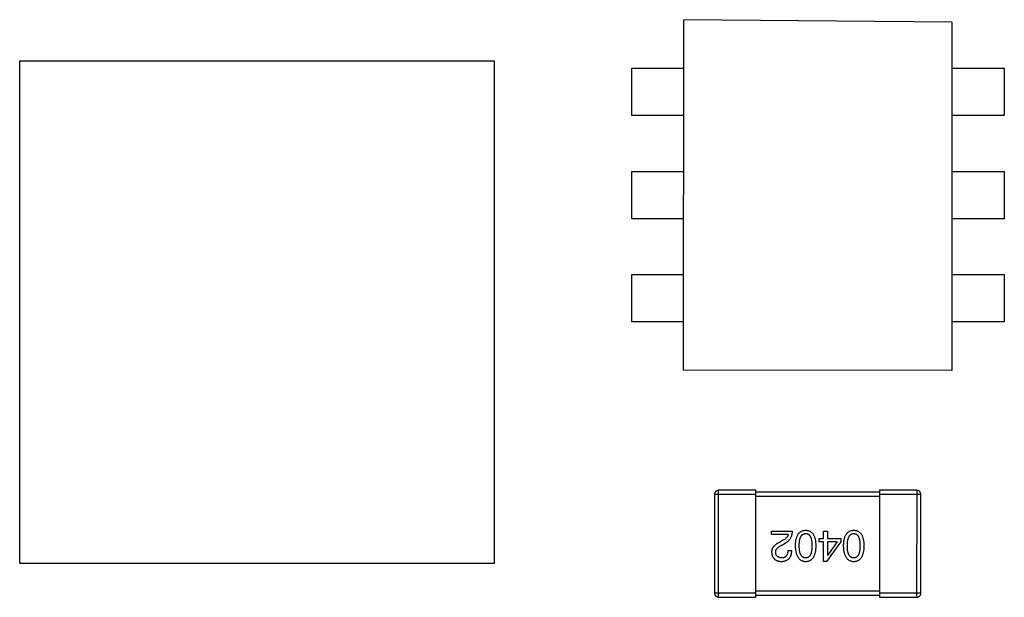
# Model space of a CAD drawing. Header units: inches. Extents: x -29 to 164, y -51 to 83.
# Tile 125 of 164: x 122.45 to 127.22, y 29.11 to 31.91. Entities that reach past the tile are written whole.
import ezdxf

# ---------------------------------------------------------------- set-up
doc = ezdxf.new("R2010")
doc.units = ezdxf.units.IN
doc.header["$LTSCALE"] = 1.21
doc.header["$MEASUREMENT"] = 0
doc.layers.get('0').update_dxf_attribs({"linetype": 'CONTINUOUS'})

msp = doc.modelspace()

# ---------------------------------------------------------------- linework, layer by layer
at = {"color": 7, "linetype": 'Continuous'}
for p, q in [((125.6643, 30.2145), (125.6647, 31.9145)), ((126.9647, 31.9018), (125.6647, 31.9145)), ((126.9647, 31.9018), (126.9643, 30.2142)), ((122.4454, 29.2778), (122.4459, 31.7153)), ((122.4459, 31.7153), (124.7459, 31.7148)), ((124.7459, 31.7148), (124.7454, 29.2773)), ((125.4126, 31.4497), (125.4126, 31.6791)), ((125.4126, 31.6791), (125.6646, 31.6791)), ((126.9646, 31.6788), (127.2189, 31.6788)), ((127.2189, 31.6788), (127.2189, 31.4494)), ((125.6646, 31.4497), (125.4126, 31.4497)), ((127.2189, 31.4494), (126.9646, 31.4494)), ((125.4125, 30.9497), (125.4125, 31.1791)), ((125.4125, 31.1791), (125.6645, 31.1791)), ((126.9645, 31.1788), (127.2188, 31.1788)), ((127.2188, 31.1788), (127.2188, 30.9494)), ((125.6645, 30.9497), (125.4125, 30.9497)), ((127.2188, 30.9494), (126.9645, 30.9494)), ((125.4124, 30.4497), (125.4124, 30.6791)), ((125.4124, 30.6791), (125.6644, 30.6791)), ((126.9644, 30.6789), (127.2187, 30.6788)), ((127.2187, 30.6788), (127.2187, 30.4494)), ((125.6644, 30.4497), (125.4124, 30.4497)), ((127.2187, 30.4494), (126.9644, 30.4495)), ((126.9643, 30.2142), (125.6643, 30.2145)), ((125.8141, 29.6141), (125.814, 29.1341)), ((125.8141, 29.6141), (126.0141, 29.6141)), ((125.834, 29.1141), (125.8341, 29.6341)), ((126.0141, 29.6341), (125.8341, 29.6341)), ((126.014, 29.1141), (126.0141, 29.6341)), ((126.6141, 29.624), (126.0141, 29.6241)), ((126.0141, 29.6041), (126.6141, 29.604)), ((126.6141, 29.634), (126.614, 29.114)), ((126.7941, 29.6339), (126.6141, 29.634)), ((126.6141, 29.614), (126.8141, 29.6139)), ((126.7941, 29.6339), (126.794, 29.1139)), ((126.814, 29.1339), (126.8141, 29.6139)), ((126.091, 29.4181), (126.091, 29.4354)), ((126.091, 29.4354), (126.1918, 29.4353)), ((126.1713, 29.4181), (126.091, 29.4181)), ((126.343, 29.3992), (126.343, 29.4353)), ((126.343, 29.4353), (126.361, 29.4353)), ((126.361, 29.4353), (126.361, 29.3992)), ((126.1467, 29.3903), (126.1311, 29.3812)), ((126.1377, 29.3657), (126.1573, 29.3771)), ((126.3208, 29.3837), (126.3208, 29.3992)), ((126.3208, 29.3992), (126.343, 29.3992)), ((126.3429, 29.3837), (126.3208, 29.3837)), ((126.3429, 29.2878), (126.3429, 29.3837)), ((126.3585, 29.2878), (126.4257, 29.3812)), ((126.361, 29.3992), (126.4257, 29.3992)), ((126.361, 29.3837), (126.361, 29.3164)), ((126.4085, 29.3836), (126.361, 29.3837)), ((126.4085, 29.3836), (126.3618, 29.3164)), ((126.4257, 29.3992), (126.4257, 29.3812)), ((126.1696, 29.3411), (126.1885, 29.3411)), ((126.361, 29.3164), (126.3618, 29.3164)), ((124.7454, 29.2773), (122.4454, 29.2778)), ((126.3585, 29.2878), (126.3429, 29.2878)), ((126.014, 29.1341), (125.814, 29.1341)), ((126.614, 29.144), (126.014, 29.1441)), ((126.014, 29.1241), (126.614, 29.124)), ((126.814, 29.1339), (126.614, 29.134)), ((125.834, 29.1141), (126.014, 29.1141)), ((126.614, 29.114), (126.794, 29.1139))]:
    msp.add_line(p, q, dxfattribs=at)
for centre, start, end in [((125.8341, 29.6141), 89.988, 179.988), ((126.7941, 29.6139), 359.988, 89.988), ((125.834, 29.1341), 179.988, 269.988), ((126.794, 29.1339), 269.988, 359.988)]:
    msp.add_arc(centre, 0.02, start, end, dxfattribs=at)
for points, knots in [([(126.1713, 29.4181), (126.171, 29.4168), (126.1705, 29.4142), (126.1689, 29.4104), (126.1667, 29.4068), (126.1639, 29.4032), (126.1605, 29.3998), (126.1565, 29.3965), (126.1518, 29.3932), (126.1484, 29.3913), (126.1467, 29.3903)], [0, 0, 0, 0, 0.103034, 0.208166, 0.318255, 0.434664, 0.559728, 0.695394, 0.841708, 1, 1, 1, 1]), ([(126.1573, 29.3771), (126.1587, 29.3779), (126.1614, 29.3794), (126.1652, 29.3819), (126.1688, 29.3846), (126.1721, 29.3875), (126.1752, 29.3905), (126.1779, 29.3937), (126.1805, 29.3971), (126.1828, 29.4007), (126.1848, 29.4044), (126.1866, 29.4083), (126.1881, 29.4124), (126.1894, 29.4167), (126.1904, 29.4211), (126.1911, 29.4257), (126.1916, 29.4304), (126.1917, 29.4337), (126.1918, 29.4353)], [0, 0, 0, 0, 0.065828, 0.130094, 0.192451, 0.254037, 0.313974, 0.373757, 0.433048, 0.492243, 0.551902, 0.611758, 0.672678, 0.734814, 0.798569, 0.863693, 0.930488, 1, 1, 1, 1]), ([(126.2559, 29.4378), (126.2539, 29.4377), (126.25, 29.4375), (126.2444, 29.4366), (126.2391, 29.435), (126.2342, 29.433), (126.2297, 29.4303), (126.2256, 29.4271), (126.2218, 29.4233), (126.2184, 29.4189), (126.2155, 29.414), (126.2129, 29.4085), (126.2106, 29.4025), (126.2087, 29.3959), (126.2072, 29.3887), (126.2061, 29.381), (126.2054, 29.3727), (126.2052, 29.367), (126.2051, 29.364)], [0, 0, 0, 0, 0.059134, 0.115603, 0.169236, 0.221572, 0.273254, 0.32474, 0.377319, 0.431815, 0.488555, 0.548609, 0.612242, 0.680182, 0.75251, 0.829782, 0.91231, 1, 1, 1, 1]), ([(126.2247, 29.364), (126.2248, 29.3664), (126.2248, 29.3709), (126.2252, 29.3775), (126.2258, 29.3837), (126.2266, 29.3894), (126.2277, 29.3947), (126.229, 29.3995), (126.2306, 29.4039), (126.2324, 29.4078), (126.2345, 29.4113), (126.2368, 29.4144), (126.2394, 29.417), (126.2422, 29.4191), (126.2453, 29.4208), (126.2486, 29.422), (126.2522, 29.4228), (126.2546, 29.4229), (126.2559, 29.423)], [0, 0, 0, 0, 0.094834, 0.184067, 0.267029, 0.344713, 0.417334, 0.484367, 0.546941, 0.604717, 0.65953, 0.710539, 0.759381, 0.806382, 0.853027, 0.900623, 0.949121, 1, 1, 1, 1]), ([(126.3067, 29.364), (126.3066, 29.3669), (126.3064, 29.3727), (126.3056, 29.3809), (126.3045, 29.3887), (126.303, 29.3958), (126.3012, 29.4024), (126.2989, 29.4085), (126.2963, 29.414), (126.2933, 29.4189), (126.29, 29.4233), (126.2862, 29.4271), (126.2821, 29.4303), (126.2775, 29.433), (126.2726, 29.435), (126.2674, 29.4366), (126.2618, 29.4375), (126.2579, 29.4377), (126.2559, 29.4378)], [0, 0, 0, 0, 0.087693, 0.170223, 0.247496, 0.319826, 0.387768, 0.451403, 0.511459, 0.568358, 0.622671, 0.675251, 0.726739, 0.778422, 0.830759, 0.884394, 0.940865, 1, 1, 1, 1]), ([(126.2559, 29.423), (126.2571, 29.423), (126.2595, 29.4229), (126.263, 29.4222), (126.2662, 29.4211), (126.2692, 29.4194), (126.272, 29.4173), (126.2745, 29.4147), (126.2767, 29.4117), (126.2787, 29.4082), (126.2805, 29.4043), (126.2821, 29.3999), (126.2833, 29.395), (126.2844, 29.3897), (126.2852, 29.3839), (126.2858, 29.3777), (126.2861, 29.371), (126.2862, 29.3664), (126.2862, 29.364)], [0, 0, 0, 0, 0.049766, 0.097012, 0.143225, 0.188786, 0.235079, 0.282962, 0.333687, 0.387747, 0.445963, 0.508657, 0.576545, 0.649868, 0.72822, 0.812712, 0.903543, 1, 1, 1, 1]), ([(126.489, 29.4377), (126.4871, 29.4376), (126.4832, 29.4375), (126.4775, 29.4365), (126.4723, 29.435), (126.4674, 29.4329), (126.4629, 29.4303), (126.4587, 29.427), (126.455, 29.4232), (126.4516, 29.4189), (126.4486, 29.4139), (126.446, 29.4085), (126.4438, 29.4024), (126.4419, 29.3958), (126.4404, 29.3887), (126.4393, 29.3809), (126.4385, 29.3726), (126.4383, 29.3669), (126.4382, 29.364)], [0, 0, 0, 0, 0.059134, 0.115603, 0.169236, 0.221572, 0.273254, 0.32474, 0.377319, 0.431815, 0.488555, 0.548609, 0.612242, 0.680182, 0.75251, 0.829782, 0.91231, 1, 1, 1, 1]), ([(126.4579, 29.364), (126.4579, 29.3663), (126.4579, 29.3709), (126.4583, 29.3775), (126.4589, 29.3836), (126.4598, 29.3893), (126.4608, 29.3946), (126.4622, 29.3995), (126.4637, 29.4038), (126.4656, 29.4078), (126.4676, 29.4113), (126.47, 29.4143), (126.4725, 29.4169), (126.4754, 29.419), (126.4784, 29.4207), (126.4817, 29.422), (126.4853, 29.4227), (126.4878, 29.4229), (126.489, 29.423)], [0, 0, 0, 0, 0.094834, 0.184067, 0.267029, 0.344713, 0.417334, 0.484367, 0.546941, 0.604717, 0.65953, 0.710539, 0.759381, 0.806382, 0.853027, 0.900623, 0.949121, 1, 1, 1, 1]), ([(126.5398, 29.3639), (126.5397, 29.3669), (126.5395, 29.3726), (126.5388, 29.3809), (126.5377, 29.3886), (126.5362, 29.3958), (126.5343, 29.4024), (126.5321, 29.4084), (126.5295, 29.4139), (126.5264, 29.4188), (126.5231, 29.4232), (126.5193, 29.427), (126.5152, 29.4303), (126.5107, 29.4329), (126.5058, 29.435), (126.5005, 29.4365), (126.4949, 29.4375), (126.491, 29.4376), (126.489, 29.4377)], [0, 0, 0, 0, 0.087693, 0.170223, 0.247496, 0.319826, 0.387768, 0.451403, 0.511459, 0.568358, 0.622671, 0.675251, 0.726739, 0.778422, 0.830759, 0.884394, 0.940865, 1, 1, 1, 1]), ([(126.489, 29.423), (126.4903, 29.4229), (126.4927, 29.4228), (126.4961, 29.4221), (126.4994, 29.421), (126.5024, 29.4193), (126.5051, 29.4172), (126.5076, 29.4147), (126.5099, 29.4116), (126.5119, 29.4082), (126.5137, 29.4042), (126.5152, 29.3998), (126.5165, 29.3949), (126.5176, 29.3896), (126.5184, 29.3839), (126.5189, 29.3776), (126.5193, 29.3709), (126.5193, 29.3663), (126.5194, 29.364)], [0, 0, 0, 0, 0.049766, 0.097012, 0.143225, 0.188786, 0.235079, 0.282962, 0.333687, 0.387747, 0.445963, 0.508657, 0.576545, 0.649868, 0.72822, 0.812712, 0.903543, 1, 1, 1, 1]), ([(126.1311, 29.3812), (126.1294, 29.3805), (126.1261, 29.3789), (126.1214, 29.3764), (126.117, 29.3739), (126.113, 29.3712), (126.1092, 29.3684), (126.1059, 29.3656), (126.1028, 29.3626), (126.1002, 29.3596), (126.0978, 29.3565), (126.0958, 29.3533), (126.0941, 29.3499), (126.0928, 29.3465), (126.0918, 29.343), (126.0911, 29.3395), (126.0908, 29.3358), (126.0909, 29.3333), (126.0909, 29.3321)], [0, 0, 0, 0, 0.082731, 0.161257, 0.236138, 0.307554, 0.375712, 0.440848, 0.502916, 0.562567, 0.619798, 0.675716, 0.73039, 0.78386, 0.837315, 0.890547, 0.944917, 1, 1, 1, 1]), ([(126.1106, 29.3312), (126.1106, 29.3321), (126.1105, 29.3337), (126.1106, 29.3361), (126.111, 29.3385), (126.1116, 29.3408), (126.1125, 29.3431), (126.1136, 29.3453), (126.115, 29.3476), (126.1166, 29.3497), (126.1183, 29.3519), (126.1204, 29.354), (126.1227, 29.356), (126.1252, 29.3581), (126.128, 29.36), (126.131, 29.362), (126.1342, 29.3639), (126.1365, 29.3651), (126.1377, 29.3657)], [0, 0, 0, 0, 0.052237, 0.103888, 0.155485, 0.207395, 0.259864, 0.31356, 0.369176, 0.4266, 0.486836, 0.550048, 0.61567, 0.685271, 0.75824, 0.834614, 0.915635, 1, 1, 1, 1]), ([(126.2051, 29.364), (126.2052, 29.361), (126.2054, 29.3551), (126.2063, 29.3467), (126.2075, 29.3388), (126.209, 29.3314), (126.2109, 29.3246), (126.2132, 29.3184), (126.2158, 29.3128), (126.2188, 29.3077), (126.2222, 29.3032), (126.2259, 29.2992), (126.23, 29.2958), (126.2345, 29.293), (126.2393, 29.2909), (126.2445, 29.2892), (126.2501, 29.2881), (126.2539, 29.2879), (126.2559, 29.2878)], [0, 0, 0, 0, 0.088475, 0.171606, 0.249595, 0.322626, 0.391327, 0.455765, 0.516374, 0.573675, 0.628522, 0.681161, 0.732559, 0.783563, 0.83504, 0.887639, 0.942585, 1, 1, 1, 1]), ([(126.2559, 29.305), (126.2546, 29.305), (126.2522, 29.3051), (126.2486, 29.3058), (126.2453, 29.307), (126.2422, 29.3086), (126.2394, 29.3107), (126.2368, 29.3133), (126.2345, 29.3163), (126.2324, 29.3198), (126.2306, 29.3237), (126.229, 29.3281), (126.2277, 29.333), (126.2266, 29.3383), (126.2258, 29.3441), (126.2252, 29.3503), (126.2248, 29.357), (126.2248, 29.3616), (126.2247, 29.364)], [0, 0, 0, 0, 0.050604, 0.098688, 0.145699, 0.191791, 0.238625, 0.286717, 0.337546, 0.391814, 0.449755, 0.512106, 0.579685, 0.652048, 0.730262, 0.814146, 0.904281, 1, 1, 1, 1]), ([(126.2862, 29.364), (126.2862, 29.3616), (126.2861, 29.357), (126.2858, 29.3503), (126.2852, 29.3441), (126.2844, 29.3383), (126.2833, 29.333), (126.2821, 29.3281), (126.2805, 29.3237), (126.2787, 29.3198), (126.2767, 29.3163), (126.2745, 29.3133), (126.2719, 29.3107), (126.2692, 29.3086), (126.2662, 29.307), (126.263, 29.3058), (126.2595, 29.3051), (126.2571, 29.305), (126.2559, 29.305)], [0, 0, 0, 0, 0.096452, 0.187278, 0.271765, 0.350519, 0.423437, 0.491321, 0.554011, 0.612224, 0.666281, 0.717003, 0.764884, 0.811423, 0.856783, 0.902993, 0.950236, 1, 1, 1, 1]), ([(126.2559, 29.2878), (126.2578, 29.2879), (126.2617, 29.288), (126.2674, 29.289), (126.2726, 29.2906), (126.2775, 29.2927), (126.282, 29.2955), (126.2862, 29.2988), (126.2899, 29.3027), (126.2933, 29.3073), (126.2963, 29.3123), (126.2989, 29.318), (126.3012, 29.3243), (126.303, 29.3311), (126.3045, 29.3385), (126.3056, 29.3465), (126.3064, 29.355), (126.3066, 29.3609), (126.3067, 29.364)], [0, 0, 0, 0, 0.057911, 0.113262, 0.165956, 0.217443, 0.268511, 0.319665, 0.372, 0.426129, 0.483365, 0.543779, 0.607756, 0.676562, 0.749704, 0.827713, 0.911177, 1, 1, 1, 1]), ([(126.4382, 29.364), (126.4383, 29.361), (126.4386, 29.3551), (126.4394, 29.3466), (126.4407, 29.3387), (126.4422, 29.3314), (126.4441, 29.3246), (126.4464, 29.3184), (126.449, 29.3127), (126.452, 29.3076), (126.4554, 29.3031), (126.4591, 29.2992), (126.4632, 29.2958), (126.4677, 29.293), (126.4725, 29.2908), (126.4777, 29.2892), (126.4832, 29.2881), (126.4871, 29.2878), (126.489, 29.2877)], [0, 0, 0, 0, 0.088475, 0.171606, 0.249595, 0.322626, 0.391327, 0.455765, 0.516374, 0.573675, 0.628522, 0.681161, 0.732559, 0.783563, 0.83504, 0.887639, 0.942585, 1, 1, 1, 1]), ([(126.489, 29.3049), (126.4878, 29.305), (126.4853, 29.3051), (126.4817, 29.3058), (126.4784, 29.3069), (126.4753, 29.3085), (126.4725, 29.3107), (126.4699, 29.3132), (126.4676, 29.3163), (126.4655, 29.3197), (126.4637, 29.3237), (126.4621, 29.3281), (126.4608, 29.3329), (126.4597, 29.3383), (126.4589, 29.344), (126.4583, 29.3503), (126.4579, 29.357), (126.4579, 29.3616), (126.4579, 29.364)], [0, 0, 0, 0, 0.050604, 0.098688, 0.145699, 0.191791, 0.238625, 0.286717, 0.337546, 0.391814, 0.449755, 0.512106, 0.579685, 0.652048, 0.730262, 0.814146, 0.904281, 1, 1, 1, 1]), ([(126.5194, 29.364), (126.5193, 29.3616), (126.5193, 29.357), (126.5189, 29.3503), (126.5184, 29.344), (126.5176, 29.3382), (126.5164, 29.3329), (126.5152, 29.3281), (126.5136, 29.3237), (126.5119, 29.3198), (126.5099, 29.3163), (126.5076, 29.3132), (126.5051, 29.3107), (126.5024, 29.3086), (126.4994, 29.3069), (126.4961, 29.3058), (126.4926, 29.3051), (126.4902, 29.305), (126.489, 29.3049)], [0, 0, 0, 0, 0.096452, 0.187278, 0.271765, 0.350519, 0.423437, 0.491321, 0.554011, 0.612224, 0.666281, 0.717003, 0.764884, 0.811423, 0.856783, 0.902993, 0.950236, 1, 1, 1, 1]), ([(126.489, 29.2877), (126.491, 29.2878), (126.4949, 29.288), (126.5005, 29.289), (126.5058, 29.2906), (126.5107, 29.2927), (126.5152, 29.2954), (126.5193, 29.2988), (126.5231, 29.3027), (126.5264, 29.3072), (126.5294, 29.3123), (126.532, 29.318), (126.5343, 29.3242), (126.5362, 29.331), (126.5377, 29.3384), (126.5388, 29.3464), (126.5395, 29.355), (126.5397, 29.3609), (126.5398, 29.3639)], [0, 0, 0, 0, 0.057911, 0.113262, 0.165956, 0.217443, 0.268511, 0.319665, 0.372, 0.426129, 0.483365, 0.543779, 0.607756, 0.676562, 0.749704, 0.827713, 0.911177, 1, 1, 1, 1]), ([(126.0909, 29.3321), (126.0911, 29.3304), (126.0913, 29.3271), (126.0921, 29.3223), (126.0932, 29.3178), (126.0947, 29.3137), (126.0965, 29.3098), (126.0986, 29.3062), (126.101, 29.303), (126.1038, 29.3), (126.1069, 29.2974), (126.1103, 29.2951), (126.1141, 29.2931), (126.1182, 29.2914), (126.1226, 29.29), (126.1273, 29.2889), (126.1324, 29.2882), (126.1359, 29.2879), (126.1376, 29.2878)], [0, 0, 0, 0, 0.070688, 0.137741, 0.201612, 0.262778, 0.321223, 0.378455, 0.434411, 0.490146, 0.546362, 0.603392, 0.662208, 0.723401, 0.787372, 0.85442, 0.925153, 1, 1, 1, 1]), ([(126.1401, 29.305), (126.139, 29.3051), (126.1368, 29.3052), (126.1336, 29.3055), (126.1306, 29.3062), (126.1278, 29.3069), (126.1253, 29.3079), (126.1229, 29.309), (126.1207, 29.3104), (126.1188, 29.3119), (126.117, 29.3137), (126.1155, 29.3156), (126.1141, 29.3178), (126.113, 29.3201), (126.1121, 29.3226), (126.1114, 29.3253), (126.1109, 29.3282), (126.1107, 29.3302), (126.1106, 29.3312)], [0, 0, 0, 0, 0.076112, 0.148436, 0.216883, 0.281466, 0.34298, 0.402356, 0.459881, 0.51546, 0.571111, 0.62658, 0.683162, 0.741007, 0.801404, 0.863825, 0.930544, 1, 1, 1, 1]), ([(126.1376, 29.2878), (126.1397, 29.2879), (126.1436, 29.2881), (126.1493, 29.2889), (126.1546, 29.2901), (126.1595, 29.2916), (126.1641, 29.2936), (126.1682, 29.296), (126.172, 29.2987), (126.1754, 29.3019), (126.1784, 29.3054), (126.181, 29.3094), (126.1833, 29.3137), (126.1851, 29.3184), (126.1865, 29.3235), (126.1876, 29.329), (126.1883, 29.3349), (126.1884, 29.339), (126.1885, 29.3411)], [0, 0, 0, 0, 0.07282, 0.141057, 0.2062, 0.267672, 0.326735, 0.383519, 0.439188, 0.494454, 0.549628, 0.605958, 0.66397, 0.72402, 0.787502, 0.854127, 0.925065, 1, 1, 1, 1]), ([(126.1696, 29.3411), (126.1696, 29.3396), (126.1695, 29.3368), (126.169, 29.3327), (126.1684, 29.3289), (126.1675, 29.3253), (126.1664, 29.3221), (126.1652, 29.3191), (126.1636, 29.3164), (126.1619, 29.314), (126.1599, 29.3119), (126.1577, 29.31), (126.1553, 29.3085), (126.1527, 29.3072), (126.1499, 29.3062), (126.1468, 29.3055), (126.1435, 29.3051), (126.1413, 29.305), (126.1401, 29.305)], [0, 0, 0, 0, 0.082594, 0.15978, 0.232961, 0.301462, 0.365595, 0.426678, 0.484662, 0.540809, 0.595146, 0.648401, 0.702272, 0.757102, 0.813447, 0.872233, 0.934055, 1, 1, 1, 1])]:
    msp.add_open_spline(points, degree=3, knots=knots, dxfattribs=at)

doc.saveas('drawing.dxf')
